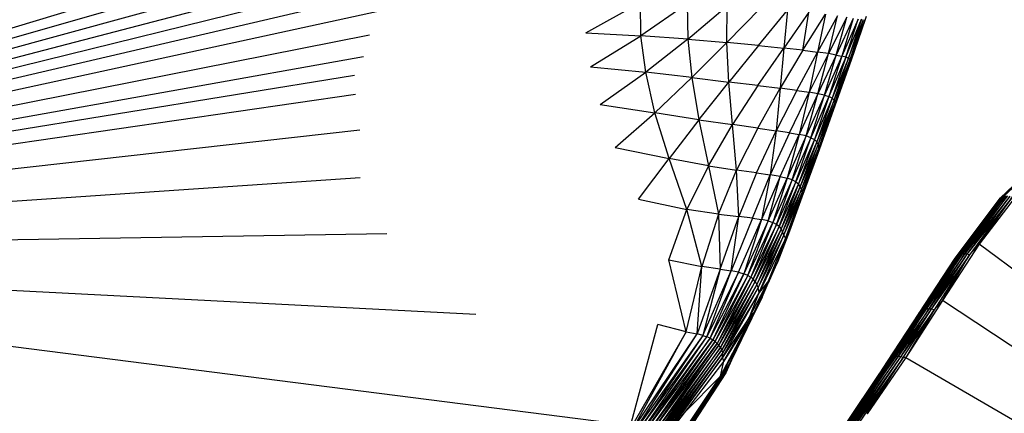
# Paper-space layout '_Trimétrica' of a CAD drawing. Header units: millimetres. Extents: x -426 to 1062, y -989 to 76.
# Tile 24 of 31: x 591 to 700, y -140 to -97. Entities that reach past the tile are written whole.
import ezdxf

# ---------------------------------------------------------------- set-up
doc = ezdxf.new("R2010")
doc.units = ezdxf.units.MM

psp = doc.layouts.new('_Trimétrica')

# ---------------------------------------------------------------- linework, layer by layer
at = {"color": 7, "linetype": 'Continuous', "lineweight": 25}
for p, q in [((623.55, -87.78), (507.91, -122.64)), ((627.51, -88.26), (507.91, -122.64)), ((630.45, -89.09), (507.91, -122.64)), ((630.63, -90.69), (507.91, -122.64)), ((630.43, -92.4), (507.91, -122.64)), ((630.24, -94.15), (507.91, -122.64)), ((653.53, -98.43), (659.57, -95.05)), ((659.62, -98.74), (659.57, -95.05)), ((664.74, -95.22), (659.62, -98.74)), ((664.74, -95.22), (664.8, -99.12)), ((664.8, -99.12), (669.16, -95.45)), ((669.13, -99.49), (669.16, -95.45)), ((672.85, -95.7), (669.13, -99.49)), ((630.35, -96.11), (507.91, -122.64)), ((672.63, -99.82), (675.84, -95.93)), ((675.84, -95.93), (675.41, -100.1)), ((678.2, -96.15), (675.41, -100.1)), ((677.54, -100.33), (678.2, -96.15)), ((677.54, -100.33), (680.02, -96.35)), ((680.02, -96.35), (679.15, -100.54)), ((681.38, -96.54), (679.15, -100.54)), ((680.35, -100.71), (681.38, -96.54)), ((682.39, -96.7), (680.35, -100.71)), ((681.22, -100.87), (682.39, -96.7)), ((683.11, -96.82), (681.22, -100.87)), ((683.11, -96.82), (681.84, -100.99)), ((683.64, -96.89), (681.84, -100.99)), ((682.28, -101.11), (683.64, -96.89)), ((682.28, -101.11), (684, -96.92)), ((684, -96.92), (682.58, -101.23)), ((682.77, -101.35), (684.41, -96.94)), ((682.86, -101.43), (684.57, -96.58)), ((684.41, -96.94), (682.86, -101.43)), ((683.57, -99.45), (684.57, -96.58)), ((682.58, -101.23), (684.25, -96.96)), ((682.77, -101.35), (684.25, -96.96)), ((629.59, -98.69), (507.91, -122.64)), ((653.53, -98.43), (659.62, -98.74)), ((654.02, -102.17), (659.62, -98.74)), ((660.14, -102.77), (659.62, -98.74)), ((664.8, -99.12), (659.62, -98.74)), ((664.8, -99.12), (660.14, -102.77)), ((664.8, -99.12), (665.24, -103.36)), ((664.8, -99.12), (669.13, -99.49)), ((665.24, -103.36), (669.13, -99.49)), ((669.35, -103.85), (669.13, -99.49)), ((672.63, -99.82), (669.13, -99.49)), ((672.63, -99.82), (669.35, -103.85)), ((672.56, -104.24), (675.41, -100.1)), ((672.63, -99.82), (675.41, -100.1)), ((675.41, -100.1), (675.02, -104.53)), ((677.54, -100.33), (675.41, -100.1)), ((682.86, -101.43), (683.57, -99.45)), ((628.93, -101.06), (507.91, -122.64)), ((677.54, -100.33), (675.02, -104.53)), ((676.86, -104.77), (679.15, -100.54)), ((677.54, -100.33), (679.15, -100.54)), ((679.15, -100.54), (678.21, -104.96)), ((680.35, -100.71), (678.21, -104.96)), ((680.35, -100.71), (679.15, -100.54)), ((679.2, -105.14), (680.35, -100.71)), ((681.22, -100.87), (679.2, -105.14)), ((679.91, -105.3), (681.22, -100.87)), ((681.84, -100.99), (679.91, -105.3)), ((681.22, -100.87), (680.35, -100.71)), ((681.84, -100.99), (680.42, -105.46)), ((682.28, -101.11), (680.42, -105.46)), ((682.28, -101.11), (680.77, -105.63)), ((682.58, -101.23), (680.77, -105.63)), ((681, -105.85), (682.58, -101.23)), ((681.22, -100.87), (681.84, -100.99)), ((682.28, -101.11), (681.84, -100.99)), ((682.58, -101.23), (682.28, -101.11)), ((682.58, -101.23), (682.77, -101.35)), ((654.02, -102.17), (660.14, -102.77)), ((682.86, -101.43), (680.93, -106.88)), ((681, -105.85), (682.77, -101.35)), ((681.08, -106.17), (682.77, -101.35)), ((681.08, -106.17), (682.86, -101.43)), ((682.77, -101.35), (682.86, -101.43)), ((627.91, -103.12), (507.91, -122.64)), ((655.1, -106.32), (660.14, -102.77)), ((661.16, -107.25), (660.14, -102.77)), ((665.24, -103.36), (660.14, -102.77)), ((665.24, -103.36), (661.16, -107.25)), ((665.24, -103.36), (666.03, -108.01)), ((665.24, -103.36), (669.35, -103.85)), ((666.03, -108.01), (669.35, -103.85)), ((669.76, -108.56), (669.35, -103.85)), ((672.56, -104.24), (669.35, -103.85)), ((672.56, -104.24), (669.76, -108.56)), ((672.53, -108.95), (675.02, -104.53)), ((672.56, -104.24), (675.02, -104.53)), ((675.02, -104.53), (674.56, -109.23)), ((676.86, -104.77), (675.02, -104.53)), ((628.02, -105.23), (507.91, -122.64)), ((676.86, -104.77), (674.56, -109.23)), ((676.04, -109.45), (678.21, -104.96)), ((676.86, -104.77), (678.21, -104.96)), ((678.21, -104.96), (677.11, -109.64)), ((679.2, -105.14), (677.11, -109.64)), ((677.88, -109.81), (679.2, -105.14)), ((679.91, -105.3), (677.88, -109.81)), ((679.2, -105.14), (678.21, -104.96)), ((678.43, -110), (679.91, -105.3)), ((680.42, -105.46), (678.43, -110)), ((680.42, -105.46), (678.82, -110.2)), ((680.77, -105.63), (678.82, -110.2)), ((680.77, -105.63), (679.08, -110.44)), ((679.91, -105.3), (679.2, -105.14)), ((679.91, -105.3), (680.42, -105.46)), ((680.77, -105.63), (680.42, -105.46)), ((681, -105.85), (680.77, -105.63)), ((655.1, -106.32), (661.16, -107.25)), ((681, -105.85), (679.08, -110.44)), ((679.24, -110.75), (681, -105.85)), ((679.24, -110.75), (681.08, -106.17)), ((679.26, -111.22), (681.08, -106.17)), ((681.08, -106.17), (680.93, -106.88)), ((681, -105.85), (681.08, -106.17)), ((656.78, -111.09), (661.16, -107.25)), ((662.72, -112.3), (661.16, -107.25)), ((666.03, -108.01), (661.16, -107.25)), ((680.93, -106.88), (679.14, -111.85)), ((679.26, -111.22), (680.93, -106.88)), ((666.03, -108.01), (662.72, -112.3)), ((666.03, -108.01), (667.09, -113.1)), ((666.03, -108.01), (669.76, -108.56)), ((667.09, -113.1), (669.76, -108.56)), ((670.2, -113.58), (669.76, -108.56)), ((672.53, -108.95), (669.76, -108.56)), ((628.5, -109.17), (507.91, -122.64)), ((672.53, -108.95), (670.2, -113.58)), ((672.39, -113.88), (674.56, -109.23)), ((672.53, -108.95), (674.56, -109.23)), ((674.56, -109.23), (673.92, -114.1)), ((676.04, -109.45), (673.92, -114.1)), ((676.04, -109.45), (674.56, -109.23)), ((675.01, -114.28), (677.11, -109.64)), ((677.11, -109.64), (675.79, -114.47)), ((677.88, -109.81), (675.79, -114.47)), ((676.04, -109.45), (677.11, -109.64)), ((676.35, -114.65), (677.88, -109.81)), ((678.43, -110), (676.35, -114.65)), ((676.75, -114.86), (678.43, -110)), ((677.88, -109.81), (677.11, -109.64)), ((678.43, -110), (677.88, -109.81)), ((678.43, -110), (678.82, -110.2)), ((656.78, -111.09), (662.72, -112.3)), ((678.82, -110.2), (676.75, -114.86)), ((678.82, -110.2), (677.04, -115.1)), ((679.08, -110.44), (677.04, -115.1)), ((679.08, -110.44), (677.24, -115.38)), ((679.24, -110.75), (677.24, -115.38)), ((677.37, -115.74), (679.24, -110.75)), ((679.08, -110.44), (678.82, -110.2)), ((679.24, -110.75), (679.08, -110.44)), ((679.24, -110.75), (679.26, -111.22)), ((705.67, -110.72), (699.36, -116.69)), ((699.36, -116.69), (705.51, -110.83)), ((705.84, -110.66), (699.53, -116.56)), ((705.67, -110.72), (699.53, -116.56)), ((706.04, -110.63), (699.71, -116.48)), ((705.84, -110.66), (699.71, -116.48)), ((677.37, -115.74), (679.26, -111.22)), ((679.14, -111.85), (677.42, -116.56)), ((677.43, -116.16), (679.26, -111.22)), ((677.43, -116.16), (679.14, -111.85)), ((679.26, -111.22), (679.14, -111.85)), ((659.36, -116.78), (662.72, -112.3)), ((664.69, -117.95), (662.72, -112.3)), ((667.09, -113.1), (662.72, -112.3)), ((667.09, -113.1), (664.69, -117.95)), ((667.09, -113.1), (668.18, -118.45)), ((667.09, -113.1), (670.2, -113.58)), ((668.18, -118.45), (670.2, -113.58)), ((670.44, -118.7), (670.2, -113.58)), ((672.39, -113.88), (670.2, -113.58)), ((672.39, -113.88), (670.44, -118.7)), ((671.94, -118.88), (673.92, -114.1)), ((672.39, -113.88), (673.92, -114.1)), ((673.92, -114.1), (672.97, -119.04)), ((675.01, -114.28), (672.97, -119.04)), ((673.69, -119.2), (675.01, -114.28)), ((675.01, -114.28), (673.92, -114.1)), ((675.01, -114.28), (675.79, -114.47)), ((628.54, -114.42), (507.91, -122.64)), ((673.69, -119.2), (675.79, -114.47)), ((675.79, -114.47), (674.22, -119.38)), ((676.35, -114.65), (674.22, -119.38)), ((674.61, -119.58), (676.35, -114.65)), ((676.75, -114.86), (674.61, -119.58)), ((674.9, -119.81), (676.75, -114.86)), ((677.04, -115.1), (674.9, -119.81)), ((677.04, -115.1), (675.12, -120.08)), ((677.24, -115.38), (675.12, -120.08)), ((677.24, -115.38), (675.29, -120.4)), ((676.35, -114.65), (675.79, -114.47)), ((676.75, -114.86), (676.35, -114.65)), ((676.75, -114.86), (677.04, -115.1)), ((677.24, -115.38), (677.04, -115.1)), ((677.37, -115.74), (677.24, -115.38)), ((677.37, -115.74), (675.29, -120.4)), ((675.44, -120.78), (677.37, -115.74)), ((675.44, -120.78), (677.43, -116.16)), ((675.61, -121.13), (677.43, -116.16)), ((677.37, -115.74), (677.43, -116.16)), ((677.43, -116.16), (677.42, -116.56)), ((699.53, -116.56), (694.52, -123.14)), ((699.71, -116.48), (694.7, -123.01)), ((699.53, -116.56), (694.7, -123.01)), ((699.94, -116.43), (694.9, -122.93)), ((699.71, -116.48), (694.9, -122.93)), ((700.18, -116.43), (695.14, -122.87)), ((695.14, -122.87), (699.94, -116.43)), ((695.4, -122.85), (700.18, -116.43)), ((700.44, -116.46), (695.4, -122.85)), ((700.44, -116.46), (695.68, -122.88)), ((700.72, -116.54), (695.68, -122.88)), ((700.72, -116.54), (695.96, -122.94)), ((701.39, -116.1), (697.04, -121.76)), ((697.04, -121.76), (700.72, -116.54)), ((699.53, -116.56), (699.36, -116.69)), ((699.71, -116.48), (699.53, -116.56)), ((699.94, -116.43), (699.71, -116.48)), ((659.36, -116.78), (664.69, -117.95)), ((675.61, -121.13), (677.42, -116.56)), ((677.42, -116.56), (676.07, -120.31)), ((699.36, -116.69), (694.36, -123.32)), ((699.22, -116.85), (694.36, -123.32)), ((694.52, -123.14), (699.36, -116.69)), ((699.36, -116.69), (699.22, -116.85)), ((662.71, -123.49), (664.69, -117.95)), ((666.37, -124.21), (664.69, -117.95)), ((668.18, -118.45), (664.69, -117.95)), ((668.18, -118.45), (666.37, -124.21)), ((668.18, -118.45), (668.38, -124.52)), ((668.18, -118.45), (670.44, -118.7)), ((668.38, -124.52), (670.44, -118.7)), ((669.61, -124.71), (670.44, -118.7)), ((671.94, -118.88), (670.44, -118.7)), ((671.94, -118.88), (669.61, -124.71)), ((670.42, -124.87), (672.97, -119.04)), ((672.97, -119.04), (671, -125.04)), ((673.69, -119.2), (671, -125.04)), ((671.43, -125.22), (673.69, -119.2)), ((671.43, -125.22), (674.22, -119.38)), ((674.22, -119.38), (671.76, -125.42)), ((674.61, -119.58), (671.76, -125.42)), ((671.94, -118.88), (672.97, -119.04)), ((672.03, -125.64), (674.61, -119.58)), ((674.9, -119.81), (672.03, -125.64)), ((672.24, -125.9), (674.9, -119.81)), ((673.69, -119.2), (672.97, -119.04)), ((673.69, -119.2), (674.22, -119.38)), ((674.61, -119.58), (674.22, -119.38)), ((674.9, -119.81), (674.61, -119.58)), ((674.9, -119.81), (675.12, -120.08)), ((631.49, -120.62), (507.91, -122.64)), ((675.12, -120.08), (672.24, -125.9)), ((675.12, -120.08), (672.42, -126.2)), ((675.29, -120.4), (672.42, -126.2)), ((675.29, -120.4), (672.57, -126.56)), ((675.44, -120.78), (672.57, -126.56)), ((672.71, -127.09), (675.44, -120.78)), ((676.07, -120.31), (674.76, -123.67)), ((675.29, -120.4), (675.12, -120.08)), ((675.44, -120.78), (675.29, -120.4)), ((675.44, -120.78), (675.61, -121.13)), ((675.61, -121.13), (676.07, -120.31)), ((675.61, -121.13), (672.71, -127.09)), ((673.71, -125.8), (675.61, -121.13)), ((674.76, -123.67), (675.61, -121.13)), ((697.04, -121.76), (692.98, -127.98)), ((697.04, -121.76), (695.96, -122.94)), ((806.55, -202.81), (697.04, -121.76)), ((658.11, -141.77), (507.91, -122.64)), ((641.35, -129.52), (507.91, -122.64)), ((694.7, -123.01), (690.53, -129.22)), ((694.9, -122.93), (690.73, -129.09)), ((694.7, -123.01), (690.73, -129.09)), ((695.14, -122.87), (690.94, -129)), ((694.9, -122.93), (690.94, -129)), ((695.4, -122.85), (691.19, -128.95)), ((691.19, -128.95), (695.14, -122.87)), ((691.46, -128.93), (695.4, -122.85)), ((695.68, -122.88), (691.46, -128.93)), ((695.68, -122.88), (691.74, -128.95)), ((695.96, -122.94), (691.74, -128.95)), ((695.96, -122.94), (692.04, -129)), ((692.98, -127.98), (695.96, -122.94)), ((694.7, -123.01), (694.52, -123.14)), ((694.9, -122.93), (694.7, -123.01)), ((695.14, -122.87), (694.9, -122.93)), ((695.4, -122.85), (695.14, -122.87)), ((695.68, -122.88), (695.4, -122.85)), ((695.96, -122.94), (695.68, -122.88)), ((664.62, -131.43), (662.71, -123.49)), ((662.71, -123.49), (666.37, -124.21)), ((672.18, -129.24), (674.76, -123.67)), ((674.76, -123.67), (673.71, -125.8)), ((694.52, -123.14), (690.37, -129.38)), ((694.36, -123.32), (690.37, -129.38)), ((690.53, -129.22), (694.52, -123.14)), ((694.52, -123.14), (694.36, -123.32)), ((664.62, -131.43), (666.37, -124.21)), ((665.82, -131.68), (666.37, -124.21)), ((668.38, -124.52), (665.82, -131.68)), ((668.38, -124.52), (666.37, -124.21)), ((668.38, -124.52), (666.46, -131.84)), ((666.46, -131.84), (669.61, -124.71)), ((666.91, -131.99), (669.61, -124.71)), ((670.42, -124.87), (666.91, -131.99)), ((667.26, -132.15), (670.42, -124.87)), ((667.26, -132.15), (671, -125.04)), ((671, -125.04), (667.56, -132.32)), ((671.43, -125.22), (667.56, -132.32)), ((667.81, -132.51), (671.43, -125.22)), ((668.38, -124.52), (669.61, -124.71)), ((670.42, -124.87), (669.61, -124.71)), ((670.42, -124.87), (671, -125.04)), ((671.43, -125.22), (671, -125.04)), ((671.43, -125.22), (671.76, -125.42)), ((674.47, -124.29), (673.7, -126.08)), ((667.81, -132.51), (671.76, -125.42)), ((671.76, -125.42), (668.04, -132.72)), ((672.03, -125.64), (668.04, -132.72)), ((668.23, -132.93), (672.03, -125.64)), ((672.24, -125.9), (668.23, -132.93)), ((668.41, -133.16), (672.24, -125.9)), ((672.42, -126.2), (668.41, -133.16)), ((672.42, -126.2), (668.55, -133.42)), ((671.61, -129.81), (673.71, -125.8)), ((672.03, -125.64), (671.76, -125.42)), ((672.24, -125.9), (672.03, -125.64)), ((672.18, -129.24), (673.71, -125.8)), ((672.24, -125.9), (672.42, -126.2)), ((672.33, -128.92), (673.7, -126.08)), ((672.57, -126.56), (672.42, -126.2)), ((673.71, -125.8), (672.71, -127.09)), ((673.01, -127.6), (673.7, -126.08)), ((672.57, -126.56), (668.55, -133.42)), ((668.65, -134.29), (672.71, -127.09)), ((672.57, -126.56), (668.66, -133.74)), ((672.71, -127.09), (668.66, -133.74)), ((671.61, -129.81), (672.71, -127.09)), ((672.71, -127.09), (672.57, -126.56)), ((669.11, -135.68), (673.01, -127.6)), ((673.01, -127.6), (669.33, -135.08)), ((692.98, -127.98), (688.93, -134.27)), ((692.98, -127.98), (692.04, -129)), ((806.55, -202.81), (692.98, -127.98)), ((668.4, -136.33), (672.18, -129.24)), ((672.18, -129.24), (668.77, -134.68)), ((672.18, -129.24), (670.55, -132.6)), ((672.18, -129.24), (671.61, -129.81)), ((690.37, -129.38), (686.87, -134.72)), ((690.53, -129.22), (687, -134.54)), ((690.37, -129.38), (687, -134.54)), ((690.73, -129.09), (687.16, -134.4)), ((687.16, -134.4), (690.53, -129.22)), ((690.94, -129), (687.35, -134.29)), ((690.73, -129.09), (687.35, -134.29)), ((691.19, -128.95), (687.55, -134.22)), ((690.94, -129), (687.55, -134.22)), ((691.46, -128.93), (687.8, -134.18)), ((687.8, -134.18), (691.19, -128.95)), ((688.06, -134.18), (691.46, -128.93)), ((691.74, -128.95), (688.06, -134.18)), ((691.74, -128.95), (688.35, -134.21)), ((692.04, -129), (688.35, -134.21)), ((688.64, -134.27), (692.04, -129)), ((692.04, -129), (688.93, -134.27)), ((690.53, -129.22), (690.37, -129.38)), ((690.73, -129.09), (690.53, -129.22)), ((690.94, -129), (690.73, -129.09)), ((691.19, -128.95), (690.94, -129)), ((691.46, -128.93), (691.19, -128.95)), ((691.74, -128.95), (691.46, -128.93)), ((692.04, -129), (691.74, -128.95)), ((658.3, -142.38), (661.5, -130.64)), ((664.62, -131.43), (661.5, -130.64)), ((671.61, -129.81), (668.65, -134.29)), ((668.77, -134.68), (671.61, -129.81)), ((664.62, -131.43), (658.3, -142.38)), ((658.56, -142.47), (664.62, -131.43)), ((658.56, -142.47), (665.82, -131.68)), ((658.83, -142.58), (665.82, -131.68)), ((664.62, -131.43), (665.82, -131.68)), ((666.46, -131.84), (665.82, -131.68)), ((666.46, -131.84), (658.83, -142.58)), ((666.46, -131.84), (659.1, -142.72)), ((659.1, -142.72), (666.91, -131.99)), ((659.37, -142.88), (666.91, -131.99)), ((667.26, -132.15), (659.37, -142.88)), ((659.62, -143.06), (667.26, -132.15)), ((659.62, -143.06), (667.56, -132.32)), ((667.56, -132.32), (659.86, -143.26)), ((667.81, -132.51), (659.86, -143.26)), ((660.09, -143.47), (667.81, -132.51)), ((660.09, -143.47), (668.04, -132.72)), ((668.04, -132.72), (660.29, -143.7)), ((666.46, -131.84), (666.91, -131.99)), ((667.26, -132.15), (666.91, -131.99)), ((667.26, -132.15), (667.56, -132.32)), ((667.81, -132.51), (667.56, -132.32)), ((667.81, -132.51), (668.04, -132.72)), ((668.23, -132.93), (668.04, -132.72)), ((668.4, -136.33), (670.55, -132.6)), ((670.55, -132.6), (669.33, -135.08)), ((668.23, -132.93), (660.29, -143.7)), ((660.47, -143.94), (668.23, -132.93)), ((668.41, -133.16), (660.47, -143.94)), ((660.62, -144.18), (668.41, -133.16)), ((668.55, -133.42), (660.62, -144.18)), ((660.74, -144.43), (668.55, -133.42)), ((668.66, -133.74), (660.74, -144.43)), ((668.66, -133.74), (660.84, -144.68)), ((668.41, -133.16), (668.23, -132.93)), ((668.41, -133.16), (668.55, -133.42)), ((668.66, -133.74), (668.55, -133.42)), ((668.65, -134.29), (668.66, -133.74)), ((668.65, -134.29), (660.84, -144.68)), ((660.91, -144.93), (668.65, -134.29)), ((668.77, -134.68), (660.91, -144.93)), ((668.4, -136.33), (668.77, -134.68)), ((668.77, -134.68), (668.65, -134.29)), ((669.65, -134.57), (668.99, -135.96)), ((687.16, -134.4), (679.92, -145.08)), ((687, -134.54), (679.92, -145.08)), ((687.35, -134.29), (680.11, -144.86)), ((680.11, -144.86), (687.16, -134.4)), ((687.55, -134.22), (680.33, -144.68)), ((687.35, -134.29), (680.33, -144.68)), ((687.8, -134.18), (680.56, -144.55)), ((687.55, -134.22), (680.56, -144.55)), ((688.06, -134.18), (680.83, -144.45)), ((680.83, -144.45), (687.8, -134.18)), ((681.12, -144.4), (688.06, -134.18)), ((688.35, -134.21), (681.12, -144.4)), ((688.35, -134.21), (681.42, -144.39)), ((688.64, -134.27), (681.42, -144.39)), ((688.64, -134.27), (681.73, -144.42)), ((688.93, -134.27), (684.66, -140.5)), ((684.66, -140.5), (688.64, -134.27)), ((686.87, -134.72), (686.03, -135.98)), ((687, -134.54), (686.87, -134.72)), ((687.16, -134.4), (687, -134.54)), ((687.35, -134.29), (687.16, -134.4)), ((687.55, -134.22), (687.35, -134.29)), ((687.8, -134.18), (687.55, -134.22)), ((688.06, -134.18), (687.8, -134.18)), ((688.35, -134.21), (688.06, -134.18)), ((688.64, -134.27), (688.35, -134.21)), ((688.93, -134.27), (688.64, -134.27)), ((688.93, -134.27), (806.55, -202.81)), ((668.99, -135.96), (660.93, -148.33)), ((661.02, -148.05), (669.11, -135.68)), ((668.99, -135.96), (661.02, -148.05)), ((669.33, -135.08), (661.08, -147.76)), ((669.11, -135.68), (661.08, -147.76)), ((661.93, -146.23), (669.33, -135.08)), ((668.99, -135.96), (669.11, -135.68)), ((669.11, -135.68), (669.33, -135.08)), ((668.4, -136.33), (662.25, -145.73)), ((664.39, -140.38), (668.4, -136.33)), ((664.49, -142.19), (668.4, -136.33)), ((660.82, -148.59), (667.53, -138.2))]:
    psp.add_line(p, q, dxfattribs=at)

doc.saveas('drawing.dxf')
